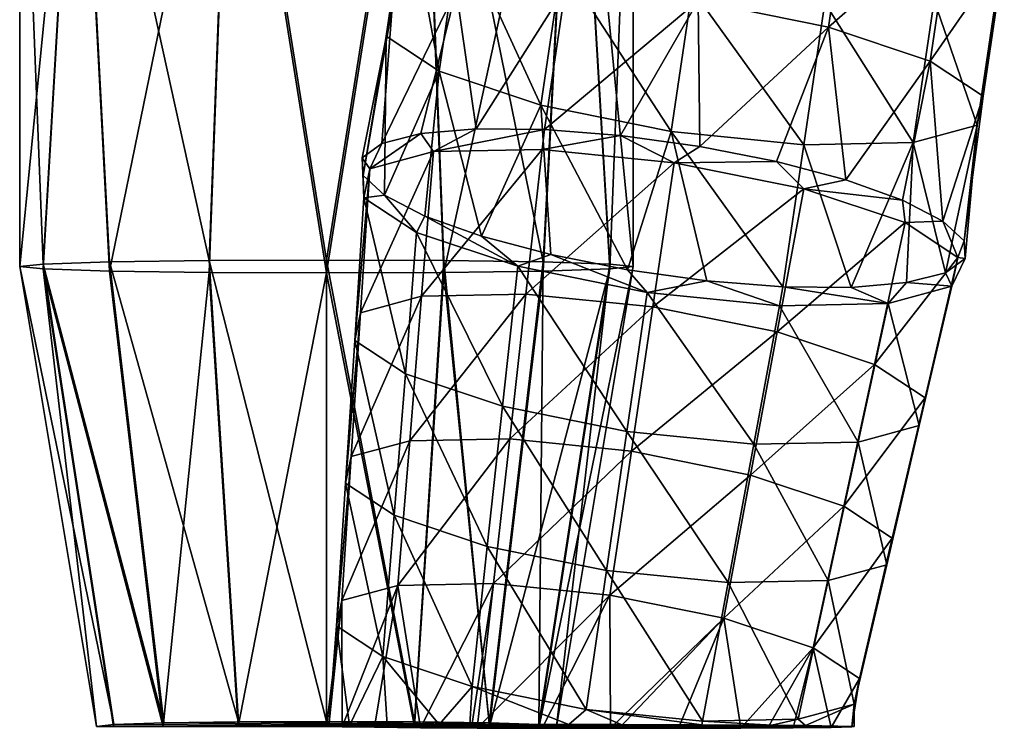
# Model space of a CAD drawing. Header units: millimetres. Extents: x -280 to 280, y 0 to 824.
# Tile 1 of 185: x -255 to -191, y 0 to 46. Entities that reach past the tile are written whole.
import ezdxf

# ---------------------------------------------------------------- set-up
doc = ezdxf.new("R2010")
doc.units = ezdxf.units.MM
doc.header["$LTSCALE"] = 101.851852
for name, color, linetype in [('1', 7, 'CONTINUOUS'), ('17', 7, 'CONTINUOUS'), ('18', 7, 'CONTINUOUS'), ('19', 7, 'CONTINUOUS'), ('2', 7, 'CONTINUOUS'), ('20', 7, 'CONTINUOUS'), ('21', 7, 'CONTINUOUS'), ('22', 7, 'CONTINUOUS'), ('23', 7, 'CONTINUOUS'), ('25', 7, 'CONTINUOUS'), ('3', 7, 'CONTINUOUS')]:
    doc.layers.add(name, color=color, linetype=linetype)

msp = doc.modelspace()

# ---------------------------------------------------------------- linework, layer by layer
at = {"layer": '1', "linetype": 'Continuous'}
for points in [[(-248.858, 0.12, 5.738), (-250, 0), (-220, 0), (-248.858, 0.12, 5.738)], [(-245.607, 0.221, 10.604), (-248.858, 0.12, 5.738), (-220, 0), (-245.607, 0.221, 10.604)], [(-240.741, 0.289, 13.855), (-245.607, 0.221, 10.604), (-220, 0), (-240.741, 0.289, 13.855)], [(-235, 0.312, 14.997), (-240.741, 0.289, 13.855), (-220, 0), (-235, 0.312, 14.997)], [(-229.26, 0.289, 13.855), (-235, 0.312, 14.997), (-220, 0), (-229.26, 0.289, 13.855)], [(-224.393, 0.221, 10.604), (-229.26, 0.289, 13.855), (-220, 0), (-224.393, 0.221, 10.604)], [(-221.142, 0.12, 5.739), (-224.393, 0.221, 10.604), (-220, 0), (-221.142, 0.12, 5.739)]]:
    msp.add_3dface(points, dxfattribs=at)
at = {"layer": '17', "linetype": 'Continuous'}
for points in [[(-245.607, 0.221, 10.604), (-249.143, 30.288, 13.514), (-253.478, 30.153, 7.027), (-245.607, 0.221, 10.604)], [(-240.741, 0.289, 13.855), (-242.654, 30.378, 17.849), (-249.143, 30.288, 13.514), (-240.741, 0.289, 13.855)], [(-245.607, 0.221, 10.604), (-240.741, 0.289, 13.855), (-249.143, 30.288, 13.514), (-245.607, 0.221, 10.604)], [(-235, 0.312, 14.997), (-235, 30.41, 19.371), (-242.654, 30.378, 17.849), (-235, 0.312, 14.997)], [(-240.741, 0.289, 13.855), (-235, 0.312, 14.997), (-242.654, 30.378, 17.849), (-240.741, 0.289, 13.855)], [(-235, 0.312, 14.997), (-229.26, 0.289, 13.855), (-235, 30.41, 19.371), (-235, 0.312, 14.997)], [(-229.26, 0.289, 13.855), (-227.347, 30.378, 17.849), (-235, 30.41, 19.371), (-229.26, 0.289, 13.855)], [(-229.26, 0.289, 13.855), (-224.393, 0.221, 10.604), (-227.347, 30.378, 17.849), (-229.26, 0.289, 13.855)], [(-224.393, 0.221, 10.604), (-220.858, 30.288, 13.514), (-227.347, 30.378, 17.849), (-224.393, 0.221, 10.604)], [(-224.393, 0.221, 10.604), (-221.142, 0.12, 5.739), (-220.858, 30.288, 13.514), (-224.393, 0.221, 10.604)], [(-221.142, 0.12, 5.739), (-216.522, 30.153, 7.027), (-220.858, 30.288, 13.514), (-221.142, 0.12, 5.739)], [(-255, 29.993, -0.625), (-248.858, 0.12, 5.738), (-253.478, 30.153, 7.027), (-255, 29.993, -0.625)], [(-250, 0), (-248.858, 0.12, 5.738), (-255, 29.993, -0.625), (-250, 0)], [(-248.858, 0.12, 5.738), (-245.607, 0.221, 10.604), (-253.478, 30.153, 7.027), (-248.858, 0.12, 5.738)], [(-221.142, 0.12, 5.739), (-220, 0), (-216.522, 30.153, 7.027), (-221.142, 0.12, 5.739)], [(-220, 0), (-215, 29.993, -0.625), (-216.522, 30.153, 7.027), (-220, 0)]]:
    msp.add_3dface(points, dxfattribs=at)
at = {"layer": '18', "linetype": 'Continuous'}
for points in [[(-250, 0), (-255, 29.993, -0.625), (-253.478, 29.834, -8.277), (-250, 0)], [(-250, 0), (-253.478, 29.834, -8.277), (-248.878, 0, -5.745), (-250, 0)], [(-253.478, 29.834, -8.277), (-249.142, 29.699, -14.764), (-245.633, 0, -10.635), (-253.478, 29.834, -8.277)], [(-248.878, 0, -5.745), (-253.478, 29.834, -8.277), (-245.633, 0, -10.635), (-248.878, 0, -5.745)], [(-249.142, 29.699, -14.764), (-242.653, 29.609, -19.099), (-245.633, 0, -10.635), (-249.142, 29.699, -14.764)], [(-245.633, 0, -10.635), (-242.653, 29.609, -19.099), (-240.758, 0, -13.906), (-245.633, 0, -10.635)], [(-242.653, 29.609, -19.099), (-235, 29.577, -20.621), (-240.758, 0, -13.906), (-242.653, 29.609, -19.099)], [(-240.758, 0, -13.906), (-235, 29.577, -20.621), (-235, 0, -15.056), (-240.758, 0, -13.906)], [(-235, 29.577, -20.621), (-227.346, 29.609, -19.098), (-229.243, 0, -13.907), (-235, 29.577, -20.621)], [(-235, 0, -15.056), (-235, 29.577, -20.621), (-229.243, 0, -13.907), (-235, 0, -15.056)], [(-229.243, 0, -13.907), (-227.346, 29.609, -19.098), (-224.368, 0, -10.636), (-229.243, 0, -13.907)], [(-227.346, 29.609, -19.098), (-220.857, 29.699, -14.764), (-224.368, 0, -10.636), (-227.346, 29.609, -19.098)], [(-220.857, 29.699, -14.764), (-216.522, 29.834, -8.276), (-224.368, 0, -10.636), (-220.857, 29.699, -14.764)], [(-224.368, 0, -10.636), (-216.522, 29.834, -8.276), (-221.122, 0, -5.745), (-224.368, 0, -10.636)], [(-215, 29.993, -0.625), (-220, 0), (-221.122, 0, -5.745), (-215, 29.993, -0.625)], [(-216.522, 29.834, -8.276), (-215, 29.993, -0.625), (-221.122, 0, -5.745), (-216.522, 29.834, -8.276)]]:
    msp.add_3dface(points, dxfattribs=at)
at = {"layer": '19', "linetype": 'Continuous'}
for points in [[(-220, 0), (-250, 0), (-221.122, 0, -5.745), (-220, 0)], [(-250, 0), (-248.878, 0, -5.745), (-245.633, 0, -10.635), (-250, 0)], [(-250, 0), (-245.633, 0, -10.635), (-240.758, 0, -13.906), (-250, 0)], [(-250, 0), (-240.758, 0, -13.906), (-235, 0, -15.056), (-250, 0)], [(-250, 0), (-235, 0, -15.056), (-229.243, 0, -13.907), (-250, 0)], [(-250, 0), (-229.243, 0, -13.907), (-224.368, 0, -10.636), (-250, 0)], [(-250, 0), (-224.368, 0, -10.636), (-221.122, 0, -5.745), (-250, 0)]]:
    msp.add_3dface(points, dxfattribs=at)
at = {"layer": '2', "linetype": 'Continuous'}
for points in [[(-251.18, 68.705, -13.19), (-255, 29.993, -0.625), (-255, 68.95, -1.436), (-251.18, 68.705, -13.19)], [(-215, 68.95, -1.436), (-216.522, 29.834, -8.276), (-218.82, 68.705, -13.19), (-215, 68.95, -1.436)], [(-215, 29.993, -0.625), (-216.522, 29.834, -8.276), (-215, 68.95, -1.436), (-215, 29.993, -0.625)], [(-253.478, 29.834, -8.277), (-255, 29.993, -0.625), (-251.18, 68.705, -13.19), (-253.478, 29.834, -8.277)], [(-249.142, 29.699, -14.764), (-253.478, 29.834, -8.277), (-251.18, 68.705, -13.19), (-249.142, 29.699, -14.764)], [(-241.18, 68.554, -20.453), (-249.142, 29.699, -14.764), (-251.18, 68.705, -13.19), (-241.18, 68.554, -20.453)], [(-242.653, 29.609, -19.099), (-249.142, 29.699, -14.764), (-241.18, 68.554, -20.453), (-242.653, 29.609, -19.099)], [(-235, 29.577, -20.621), (-242.653, 29.609, -19.099), (-241.18, 68.554, -20.453), (-235, 29.577, -20.621)], [(-228.82, 68.554, -20.453), (-235, 29.577, -20.621), (-241.18, 68.554, -20.453), (-228.82, 68.554, -20.453)], [(-227.346, 29.609, -19.098), (-235, 29.577, -20.621), (-228.82, 68.554, -20.453), (-227.346, 29.609, -19.098)], [(-218.82, 68.705, -13.19), (-227.346, 29.609, -19.098), (-228.82, 68.554, -20.453), (-218.82, 68.705, -13.19)], [(-220.857, 29.699, -14.764), (-227.346, 29.609, -19.098), (-218.82, 68.705, -13.19), (-220.857, 29.699, -14.764)], [(-216.522, 29.834, -8.276), (-220.857, 29.699, -14.764), (-218.82, 68.705, -13.19), (-216.522, 29.834, -8.276)]]:
    msp.add_3dface(points, dxfattribs=at)
at = {"layer": '20', "linetype": 'Continuous'}
for points in [[(-230.716, 46.907, -469.917), (-231.11, 45.014, -461.228), (-229.346, 56.173, -467.836), (-230.716, 46.907, -469.917)], [(-229.346, 56.173, -467.836), (-231.11, 45.014, -461.228), (-229.74, 54.28, -459.147), (-229.346, 56.173, -467.836)], [(-231.11, 45.014, -461.228), (-227.647, 42.733, -453.352), (-229.74, 54.28, -459.147), (-231.11, 45.014, -461.228)], [(-229.74, 54.28, -459.147), (-227.647, 42.733, -453.352), (-226.277, 51.999, -451.271), (-229.74, 54.28, -459.147)], [(-227.647, 42.733, -453.352), (-221.012, 40.516, -447.849), (-226.277, 51.999, -451.271), (-227.647, 42.733, -453.352)], [(-226.277, 51.999, -451.271), (-221.012, 40.516, -447.849), (-219.642, 49.782, -445.768), (-226.277, 51.999, -451.271)], [(-221.012, 40.516, -447.849), (-212.52, 38.802, -445.808), (-219.642, 49.782, -445.768), (-221.012, 40.516, -447.849)], [(-219.642, 49.782, -445.768), (-212.52, 38.802, -445.808), (-211.15, 48.068, -443.727), (-219.642, 49.782, -445.768)], [(-219.415, 48.181, -483.027), (-225.23, 38.967, -482.369), (-226.542, 48.037, -477.696), (-219.415, 48.181, -483.027)], [(-220.784, 38.925, -485.106), (-225.23, 38.967, -482.369), (-219.415, 48.181, -483.027), (-220.784, 38.925, -485.106)], [(-228.842, 38.658, -478.612), (-231.375, 38.017, -474.091), (-226.542, 48.037, -477.696), (-228.842, 38.658, -478.612)], [(-226.542, 48.037, -477.696), (-231.375, 38.017, -474.091), (-230.716, 46.907, -469.917), (-226.542, 48.037, -477.696)], [(-225.23, 38.967, -482.369), (-228.842, 38.658, -478.612), (-226.542, 48.037, -477.696), (-225.23, 38.967, -482.369)], [(-212.52, 38.802, -445.808), (-203.852, 37.931, -447.633), (-211.15, 48.068, -443.727), (-212.52, 38.802, -445.808)], [(-203.852, 37.931, -447.633), (-202.482, 47.196, -445.552), (-211.15, 48.068, -443.727), (-203.852, 37.931, -447.633)], [(-232.656, 37.089, -469.116), (-232.598, 35.937, -464.024), (-230.716, 46.907, -469.917), (-232.656, 37.089, -469.116)], [(-231.375, 38.017, -474.091), (-232.656, 37.089, -469.116), (-230.716, 46.907, -469.917), (-231.375, 38.017, -474.091)], [(-230.716, 46.907, -469.917), (-232.598, 35.937, -464.024), (-231.11, 45.014, -461.228), (-230.716, 46.907, -469.917)], [(-232.598, 35.937, -464.024), (-231.204, 34.639, -459.163), (-231.11, 45.014, -461.228), (-232.598, 35.937, -464.024)], [(-231.11, 45.014, -461.228), (-231.204, 34.639, -459.163), (-227.647, 42.733, -453.352), (-231.11, 45.014, -461.228)], [(-231.204, 34.639, -459.163), (-228.57, 33.284, -454.863), (-227.647, 42.733, -453.352), (-231.204, 34.639, -459.163)], [(-228.57, 33.284, -454.863), (-224.874, 31.964, -451.419), (-227.647, 42.733, -453.352), (-228.57, 33.284, -454.863)], [(-227.647, 42.733, -453.352), (-224.874, 31.964, -451.419), (-221.012, 40.516, -447.849), (-227.647, 42.733, -453.352)], [(-224.874, 31.964, -451.419), (-220.37, 30.769, -449.064), (-221.012, 40.516, -447.849), (-224.874, 31.964, -451.419)], [(-220.37, 30.769, -449.064), (-215.364, 29.78, -447.96), (-221.012, 40.516, -447.849), (-220.37, 30.769, -449.064)], [(-221.012, 40.516, -447.849), (-215.364, 29.78, -447.96), (-212.52, 38.802, -445.808), (-221.012, 40.516, -447.849)], [(-215.364, 29.78, -447.96), (-210.197, 29.066, -448.181), (-212.52, 38.802, -445.808), (-215.364, 29.78, -447.96)], [(-210.197, 29.066, -448.181), (-205.221, 28.674, -449.712), (-212.52, 38.802, -445.808), (-210.197, 29.066, -448.181)], [(-212.52, 38.802, -445.808), (-205.221, 28.674, -449.712), (-203.852, 37.931, -447.633), (-212.52, 38.802, -445.808)]]:
    msp.add_3dface(points, dxfattribs=at)
at = {"layer": '21', "linetype": 'Continuous'}
for points in [[(-202.255, 45.595, -482.811), (-210.747, 47.309, -484.852), (-200.885, 54.861, -480.73), (-202.255, 45.595, -482.811)], [(-194.25, 52.644, -475.227), (-202.255, 45.595, -482.811), (-200.885, 54.861, -480.73), (-194.25, 52.644, -475.227)], [(-195.62, 43.378, -477.308), (-202.255, 45.595, -482.811), (-194.25, 52.644, -475.227), (-195.62, 43.378, -477.308)], [(-190.787, 50.363, -467.351), (-195.62, 43.378, -477.308), (-194.25, 52.644, -475.227), (-190.787, 50.363, -467.351)], [(-192.157, 41.097, -469.432), (-195.62, 43.378, -477.308), (-190.787, 50.363, -467.351), (-192.157, 41.097, -469.432)], [(-191.181, 48.47, -458.663), (-192.157, 41.097, -469.432), (-190.787, 50.363, -467.351), (-191.181, 48.47, -458.663)], [(-220.784, 38.925, -485.106), (-219.415, 48.181, -483.027), (-210.747, 47.309, -484.852), (-220.784, 38.925, -485.106)], [(-195.355, 47.34, -450.883), (-192.552, 39.204, -460.744), (-191.181, 48.47, -458.663), (-195.355, 47.34, -450.883)], [(-192.552, 39.204, -460.744), (-192.157, 41.097, -469.432), (-191.181, 48.47, -458.663), (-192.552, 39.204, -460.744)], [(-215.808, 38.533, -486.637), (-220.784, 38.925, -485.106), (-210.747, 47.309, -484.852), (-215.808, 38.533, -486.637)], [(-210.641, 37.818, -486.858), (-215.808, 38.533, -486.637), (-210.747, 47.309, -484.852), (-210.641, 37.818, -486.858)], [(-202.255, 45.595, -482.811), (-210.641, 37.818, -486.858), (-210.747, 47.309, -484.852), (-202.255, 45.595, -482.811)], [(-202.482, 47.196, -445.552), (-203.852, 37.931, -447.633), (-196.725, 38.074, -452.964), (-202.482, 47.196, -445.552)], [(-202.482, 47.196, -445.552), (-196.725, 38.074, -452.964), (-195.355, 47.34, -450.883), (-202.482, 47.196, -445.552)], [(-196.725, 38.074, -452.964), (-192.552, 39.204, -460.744), (-195.355, 47.34, -450.883), (-196.725, 38.074, -452.964)], [(-205.634, 36.83, -485.754), (-210.641, 37.818, -486.858), (-202.255, 45.595, -482.811), (-205.634, 36.83, -485.754)], [(-201.13, 35.635, -483.399), (-205.634, 36.83, -485.754), (-202.255, 45.595, -482.811), (-201.13, 35.635, -483.399)], [(-195.62, 43.378, -477.308), (-201.13, 35.635, -483.399), (-202.255, 45.595, -482.811), (-195.62, 43.378, -477.308)], [(-197.435, 34.315, -479.955), (-201.13, 35.635, -483.399), (-195.62, 43.378, -477.308), (-197.435, 34.315, -479.955)], [(-194.801, 32.96, -475.655), (-197.435, 34.315, -479.955), (-195.62, 43.378, -477.308), (-194.801, 32.96, -475.655)], [(-192.157, 41.097, -469.432), (-194.801, 32.96, -475.655), (-195.62, 43.378, -477.308), (-192.157, 41.097, -469.432)], [(-193.407, 31.662, -470.794), (-194.801, 32.96, -475.655), (-192.157, 41.097, -469.432), (-193.407, 31.662, -470.794)], [(-192.552, 39.204, -460.744), (-193.407, 31.662, -470.794), (-192.157, 41.097, -469.432), (-192.552, 39.204, -460.744)], [(-196.725, 38.074, -452.964), (-194.63, 29.582, -460.726), (-192.552, 39.204, -460.744), (-196.725, 38.074, -452.964)], [(-194.63, 29.582, -460.726), (-193.349, 30.51, -465.702), (-192.552, 39.204, -460.744), (-194.63, 29.582, -460.726)], [(-193.349, 30.51, -465.702), (-193.407, 31.662, -470.794), (-192.552, 39.204, -460.744), (-193.349, 30.51, -465.702)], [(-203.852, 37.931, -447.633), (-205.221, 28.674, -449.712), (-200.775, 28.632, -452.449), (-203.852, 37.931, -447.633)], [(-203.852, 37.931, -447.633), (-200.775, 28.632, -452.449), (-196.725, 38.074, -452.964), (-203.852, 37.931, -447.633)], [(-200.775, 28.632, -452.449), (-197.163, 28.941, -456.206), (-196.725, 38.074, -452.964), (-200.775, 28.632, -452.449)], [(-197.163, 28.941, -456.206), (-194.63, 29.582, -460.726), (-196.725, 38.074, -452.964), (-197.163, 28.941, -456.206)]]:
    msp.add_3dface(points, dxfattribs=at)
at = {"layer": '22', "linetype": 'Continuous'}
for points in [[(-220.784, 38.925, -485.106), (-215.808, 38.533, -486.637), (-220.929, 37.631, -485.294), (-220.784, 38.925, -485.106)], [(-220.929, 37.631, -485.294), (-215.808, 38.533, -486.637), (-212.308, 36.764, -487.11), (-220.929, 37.631, -485.294)], [(-215.808, 38.533, -486.637), (-210.641, 37.818, -486.858), (-212.308, 36.764, -487.11), (-215.808, 38.533, -486.637)], [(-221.986, 28.194, -486.667), (-220.929, 37.631, -485.294), (-212.308, 36.764, -487.11), (-221.986, 28.194, -486.667)], [(-210.641, 37.818, -486.858), (-205.634, 36.83, -485.754), (-212.308, 36.764, -487.11), (-210.641, 37.818, -486.858)], [(-213.708, 27.362, -488.41), (-221.986, 28.194, -486.667), (-212.308, 36.764, -487.11), (-213.708, 27.362, -488.41)], [(-203.862, 35.06, -485.079), (-213.708, 27.362, -488.41), (-212.308, 36.764, -487.11), (-203.862, 35.06, -485.079)], [(-205.634, 36.83, -485.754), (-203.862, 35.06, -485.079), (-212.308, 36.764, -487.11), (-205.634, 36.83, -485.754)], [(-205.634, 36.83, -485.754), (-201.13, 35.635, -483.399), (-203.862, 35.06, -485.079), (-205.634, 36.83, -485.754)], [(-201.13, 35.635, -483.399), (-197.435, 34.315, -479.955), (-203.862, 35.06, -485.079), (-201.13, 35.635, -483.399)], [(-205.599, 25.725, -486.461), (-213.708, 27.362, -488.41), (-203.862, 35.06, -485.079), (-205.599, 25.725, -486.461)], [(-197.263, 32.855, -479.606), (-205.599, 25.725, -486.461), (-203.862, 35.06, -485.079), (-197.263, 32.855, -479.606)], [(-197.435, 34.315, -479.955), (-197.263, 32.855, -479.606), (-203.862, 35.06, -485.079), (-197.435, 34.315, -479.955)], [(-197.435, 34.315, -479.955), (-194.801, 32.96, -475.655), (-197.263, 32.855, -479.606), (-197.435, 34.315, -479.955)], [(-199.263, 23.608, -481.205), (-205.599, 25.725, -486.461), (-197.263, 32.855, -479.606), (-199.263, 23.608, -481.205)], [(-193.819, 30.586, -471.773), (-199.263, 23.608, -481.205), (-197.263, 32.855, -479.606), (-193.819, 30.586, -471.773)], [(-194.801, 32.96, -475.655), (-193.819, 30.586, -471.773), (-197.263, 32.855, -479.606), (-194.801, 32.96, -475.655)], [(-194.801, 32.96, -475.655), (-193.407, 31.662, -470.794), (-193.819, 30.586, -471.773), (-194.801, 32.96, -475.655)], [(-193.407, 31.662, -470.794), (-193.349, 30.51, -465.702), (-193.819, 30.586, -471.773), (-193.407, 31.662, -470.794)], [(-195.955, 21.43, -473.684), (-199.263, 23.608, -481.205), (-193.819, 30.586, -471.773), (-195.955, 21.43, -473.684)], [(-194.211, 28.703, -463.132), (-195.955, 21.43, -473.684), (-193.819, 30.586, -471.773), (-194.211, 28.703, -463.132)], [(-193.349, 30.51, -465.702), (-194.63, 29.582, -460.726), (-194.211, 28.703, -463.132), (-193.349, 30.51, -465.702)], [(-193.349, 30.51, -465.702), (-194.211, 28.703, -463.132), (-193.819, 30.586, -471.773), (-193.349, 30.51, -465.702)], [(-194.63, 29.582, -460.726), (-197.163, 28.941, -456.206), (-194.211, 28.703, -463.132), (-194.63, 29.582, -460.726)], [(-197.163, 28.941, -456.206), (-200.775, 28.632, -452.449), (-198.362, 27.579, -455.394), (-197.163, 28.941, -456.206)], [(-197.163, 28.941, -456.206), (-198.362, 27.579, -455.394), (-194.211, 28.703, -463.132), (-197.163, 28.941, -456.206)], [(-205.221, 28.674, -449.712), (-205.45, 27.437, -450.092), (-198.362, 27.579, -455.394), (-205.221, 28.674, -449.712)], [(-200.775, 28.632, -452.449), (-205.221, 28.674, -449.712), (-198.362, 27.579, -455.394), (-200.775, 28.632, -452.449)], [(-198.362, 27.579, -455.394), (-196.332, 19.622, -465.387), (-194.211, 28.703, -463.132), (-198.362, 27.579, -455.394)], [(-196.332, 19.622, -465.387), (-195.955, 21.43, -473.684), (-194.211, 28.703, -463.132), (-196.332, 19.622, -465.387)], [(-223.043, 18.757, -488.04), (-221.986, 28.194, -486.667), (-213.708, 27.362, -488.41), (-223.043, 18.757, -488.04)], [(-215.109, 17.96, -489.711), (-223.043, 18.757, -488.04), (-213.708, 27.362, -488.41), (-215.109, 17.96, -489.711)], [(-205.599, 25.725, -486.461), (-215.109, 17.96, -489.711), (-213.708, 27.362, -488.41), (-205.599, 25.725, -486.461)], [(-205.45, 27.437, -450.092), (-207.124, 18.406, -452.867), (-200.318, 18.543, -457.958), (-205.45, 27.437, -450.092)], [(-205.45, 27.437, -450.092), (-200.318, 18.543, -457.958), (-198.362, 27.579, -455.394), (-205.45, 27.437, -450.092)], [(-200.318, 18.543, -457.958), (-196.332, 19.622, -465.387), (-198.362, 27.579, -455.394), (-200.318, 18.543, -457.958)], [(-207.335, 16.391, -487.842), (-215.109, 17.96, -489.711), (-205.599, 25.725, -486.461), (-207.335, 16.391, -487.842)], [(-199.263, 23.608, -481.205), (-207.335, 16.391, -487.842), (-205.599, 25.725, -486.461), (-199.263, 23.608, -481.205)], [(-201.262, 14.361, -482.805), (-207.335, 16.391, -487.842), (-199.263, 23.608, -481.205), (-201.262, 14.361, -482.805)], [(-195.955, 21.43, -473.684), (-201.262, 14.361, -482.805), (-199.263, 23.608, -481.205), (-195.955, 21.43, -473.684)], [(-198.092, 12.273, -475.595), (-201.262, 14.361, -482.805), (-195.955, 21.43, -473.684), (-198.092, 12.273, -475.595)], [(-196.332, 19.622, -465.387), (-198.092, 12.273, -475.595), (-195.955, 21.43, -473.684), (-196.332, 19.622, -465.387)], [(-200.318, 18.543, -457.958), (-198.453, 10.541, -467.643), (-196.332, 19.622, -465.387), (-200.318, 18.543, -457.958)], [(-198.453, 10.541, -467.643), (-198.092, 12.273, -475.595), (-196.332, 19.622, -465.387), (-198.453, 10.541, -467.643)], [(-224.1, 9.32, -489.412), (-223.043, 18.757, -488.04), (-215.109, 17.96, -489.711), (-224.1, 9.32, -489.412)], [(-207.124, 18.406, -452.867), (-208.797, 9.375, -455.642), (-202.274, 9.506, -460.521), (-207.124, 18.406, -452.867)], [(-207.124, 18.406, -452.867), (-202.274, 9.506, -460.521), (-200.318, 18.543, -457.958), (-207.124, 18.406, -452.867)], [(-202.274, 9.506, -460.521), (-198.453, 10.541, -467.643), (-200.318, 18.543, -457.958), (-202.274, 9.506, -460.521)], [(-216.509, 8.557, -491.011), (-224.1, 9.32, -489.412), (-215.109, 17.96, -489.711), (-216.509, 8.557, -491.011)], [(-207.335, 16.391, -487.842), (-216.509, 8.557, -491.011), (-215.109, 17.96, -489.711), (-207.335, 16.391, -487.842)], [(-209.072, 7.056, -489.224), (-216.509, 8.557, -491.011), (-207.335, 16.391, -487.842), (-209.072, 7.056, -489.224)], [(-201.262, 14.361, -482.805), (-209.072, 7.056, -489.224), (-207.335, 16.391, -487.842), (-201.262, 14.361, -482.805)], [(-203.262, 5.114, -484.404), (-209.072, 7.056, -489.224), (-201.262, 14.361, -482.805), (-203.262, 5.114, -484.404)], [(-198.092, 12.273, -475.595), (-203.262, 5.114, -484.404), (-201.262, 14.361, -482.805), (-198.092, 12.273, -475.595)], [(-200.229, 3.117, -477.507), (-203.262, 5.114, -484.404), (-198.092, 12.273, -475.595), (-200.229, 3.117, -477.507)], [(-198.453, 10.541, -467.643), (-200.229, 3.117, -477.507), (-198.092, 12.273, -475.595), (-198.453, 10.541, -467.643)], [(-202.274, 9.506, -460.521), (-200.575, 1.459, -469.898), (-198.453, 10.541, -467.643), (-202.274, 9.506, -460.521)], [(-200.575, 1.459, -469.898), (-200.229, 3.117, -477.507), (-198.453, 10.541, -467.643), (-200.575, 1.459, -469.898)], [(-225.156, -0.107, -490.784), (-224.1, 9.32, -489.412), (-216.509, 8.557, -491.011), (-225.156, -0.107, -490.784)], [(-208.797, 9.375, -455.642), (-210.471, 0.344, -458.417), (-204.23, 0.47, -463.085), (-208.797, 9.375, -455.642)], [(-208.797, 9.375, -455.642), (-204.23, 0.47, -463.085), (-202.274, 9.506, -460.521), (-208.797, 9.375, -455.642)], [(-204.23, 0.47, -463.085), (-200.575, 1.459, -469.898), (-202.274, 9.506, -460.521), (-204.23, 0.47, -463.085)], [(-225.156, -0.107, -490.784), (-216.509, 8.557, -491.011), (-220.932, -0.12, -492.024), (-225.156, -0.107, -490.784)], [(-220.932, -0.12, -492.024), (-216.509, 8.557, -491.011), (-216.463, -0.125, -492.116), (-220.932, -0.12, -492.024)], [(-216.509, 8.557, -491.011), (-209.072, 7.056, -489.224), (-216.463, -0.125, -492.116), (-216.509, 8.557, -491.011)], [(-216.463, -0.125, -492.116), (-209.072, 7.056, -489.224), (-215.911, -0.125, -492.045), (-216.463, -0.125, -492.116)], [(-215.911, -0.125, -492.045), (-209.072, 7.056, -489.224), (-212.035, -0.122, -491.019), (-215.911, -0.125, -492.045)], [(-212.035, -0.122, -491.019), (-209.072, 7.056, -489.224), (-207.959, -0.11, -488.771), (-212.035, -0.122, -491.019)], [(-209.072, 7.056, -489.224), (-203.262, 5.114, -484.404), (-207.959, -0.11, -488.771), (-209.072, 7.056, -489.224)], [(-207.959, -0.11, -488.771), (-203.262, 5.114, -484.404), (-206.217, -0.101, -487.316), (-207.959, -0.11, -488.771)], [(-206.217, -0.101, -487.316), (-203.262, 5.114, -484.404), (-204.548, -0.089, -485.506), (-206.217, -0.101, -487.316)], [(-204.548, -0.089, -485.506), (-203.262, 5.114, -484.404), (-202.073, -0.063, -481.457), (-204.548, -0.089, -485.506)], [(-203.262, 5.114, -484.404), (-200.229, 3.117, -477.507), (-202.073, -0.063, -481.457), (-203.262, 5.114, -484.404)], [(-202.073, -0.063, -481.457), (-200.229, 3.117, -477.507), (-200.724, -0.031, -476.938), (-202.073, -0.063, -481.457)], [(-200.229, 3.117, -477.507), (-200.575, 1.459, -469.898), (-200.724, -0.031, -476.938), (-200.229, 3.117, -477.507)], [(-200.575, 1.459, -469.898), (-204.23, 0.47, -463.085), (-203.743, 0.066, -463.943), (-200.575, 1.459, -469.898)], [(-200.583, 0.002, -472.296), (-200.575, 1.459, -469.898), (-203.743, 0.066, -463.943), (-200.583, 0.002, -472.296)], [(-200.724, -0.031, -476.938), (-200.575, 1.459, -469.898), (-200.583, 0.002, -472.296), (-200.724, -0.031, -476.938)], [(-210.471, 0.344, -458.417), (-210.514, 0.112, -458.488), (-205.95, 0.086, -461.463), (-210.471, 0.344, -458.417)], [(-204.23, 0.47, -463.085), (-210.471, 0.344, -458.417), (-205.95, 0.086, -461.463), (-204.23, 0.47, -463.085)], [(-203.743, 0.066, -463.943), (-204.23, 0.47, -463.085), (-205.95, 0.086, -461.463), (-203.743, 0.066, -463.943)]]:
    msp.add_3dface(points, dxfattribs=at)
at = {"layer": '23', "linetype": 'Continuous'}
for points in [[(-231.375, 38.017, -474.091), (-228.842, 38.658, -478.612), (-232.168, 36.365, -472.255), (-231.375, 38.017, -474.091)], [(-228.842, 38.658, -478.612), (-228.017, 37.489, -479.992), (-232.168, 36.365, -472.255), (-228.842, 38.658, -478.612)], [(-228.842, 38.658, -478.612), (-225.23, 38.967, -482.369), (-228.017, 37.489, -479.992), (-228.842, 38.658, -478.612)], [(-225.23, 38.967, -482.369), (-220.784, 38.925, -485.106), (-228.017, 37.489, -479.992), (-225.23, 38.967, -482.369)], [(-220.784, 38.925, -485.106), (-220.929, 37.631, -485.294), (-228.017, 37.489, -479.992), (-220.784, 38.925, -485.106)], [(-232.656, 37.089, -469.116), (-231.375, 38.017, -474.091), (-232.168, 36.365, -472.255), (-232.656, 37.089, -469.116)], [(-228.792, 28.057, -481.576), (-232.777, 26.978, -474.147), (-228.017, 37.489, -479.992), (-228.792, 28.057, -481.576)], [(-228.017, 37.489, -479.992), (-232.777, 26.978, -474.147), (-232.168, 36.365, -472.255), (-228.017, 37.489, -479.992)], [(-221.986, 28.194, -486.667), (-228.792, 28.057, -481.576), (-220.929, 37.631, -485.294), (-221.986, 28.194, -486.667)], [(-220.929, 37.631, -485.294), (-228.792, 28.057, -481.576), (-228.017, 37.489, -479.992), (-220.929, 37.631, -485.294)], [(-232.598, 35.937, -464.024), (-232.656, 37.089, -469.116), (-232.56, 34.482, -463.614), (-232.598, 35.937, -464.024)], [(-232.656, 37.089, -469.116), (-232.168, 36.365, -472.255), (-232.56, 34.482, -463.614), (-232.656, 37.089, -469.116)], [(-232.777, 26.978, -474.147), (-233.154, 25.17, -465.85), (-232.168, 36.365, -472.255), (-232.777, 26.978, -474.147)], [(-232.168, 36.365, -472.255), (-233.154, 25.17, -465.85), (-232.56, 34.482, -463.614), (-232.168, 36.365, -472.255)], [(-231.204, 34.639, -459.163), (-232.598, 35.937, -464.024), (-232.56, 34.482, -463.614), (-231.204, 34.639, -459.163)], [(-233.154, 25.17, -465.85), (-229.847, 22.992, -458.329), (-232.56, 34.482, -463.614), (-233.154, 25.17, -465.85)], [(-231.204, 34.639, -459.163), (-232.56, 34.482, -463.614), (-229.116, 32.213, -455.781), (-231.204, 34.639, -459.163)], [(-232.56, 34.482, -463.614), (-229.847, 22.992, -458.329), (-229.116, 32.213, -455.781), (-232.56, 34.482, -463.614)], [(-228.57, 33.284, -454.863), (-231.204, 34.639, -459.163), (-229.116, 32.213, -455.781), (-228.57, 33.284, -454.863)], [(-228.57, 33.284, -454.863), (-229.116, 32.213, -455.781), (-222.517, 30.008, -450.307), (-228.57, 33.284, -454.863)], [(-224.874, 31.964, -451.419), (-228.57, 33.284, -454.863), (-222.517, 30.008, -450.307), (-224.874, 31.964, -451.419)], [(-229.847, 22.992, -458.329), (-223.511, 20.875, -453.073), (-229.116, 32.213, -455.781), (-229.847, 22.992, -458.329)], [(-229.116, 32.213, -455.781), (-223.511, 20.875, -453.073), (-222.517, 30.008, -450.307), (-229.116, 32.213, -455.781)], [(-220.37, 30.769, -449.064), (-224.874, 31.964, -451.419), (-222.517, 30.008, -450.307), (-220.37, 30.769, -449.064)], [(-220.37, 30.769, -449.064), (-222.517, 30.008, -450.307), (-214.071, 28.304, -448.277), (-220.37, 30.769, -449.064)], [(-215.364, 29.78, -447.96), (-220.37, 30.769, -449.064), (-214.071, 28.304, -448.277), (-215.364, 29.78, -447.96)], [(-223.511, 20.875, -453.073), (-215.401, 19.238, -451.124), (-222.517, 30.008, -450.307), (-223.511, 20.875, -453.073)], [(-222.517, 30.008, -450.307), (-215.401, 19.238, -451.124), (-214.071, 28.304, -448.277), (-222.517, 30.008, -450.307)], [(-210.197, 29.066, -448.181), (-215.364, 29.78, -447.96), (-214.071, 28.304, -448.277), (-210.197, 29.066, -448.181)], [(-210.197, 29.066, -448.181), (-214.071, 28.304, -448.277), (-205.45, 27.437, -450.092), (-210.197, 29.066, -448.181)], [(-205.221, 28.674, -449.712), (-210.197, 29.066, -448.181), (-205.45, 27.437, -450.092), (-205.221, 28.674, -449.712)], [(-215.401, 19.238, -451.124), (-207.124, 18.406, -452.867), (-214.071, 28.304, -448.277), (-215.401, 19.238, -451.124)], [(-214.071, 28.304, -448.277), (-207.124, 18.406, -452.867), (-205.45, 27.437, -450.092), (-214.071, 28.304, -448.277)], [(-229.566, 18.626, -483.16), (-233.387, 17.592, -476.039), (-228.792, 28.057, -481.576), (-229.566, 18.626, -483.16)], [(-228.792, 28.057, -481.576), (-233.387, 17.592, -476.039), (-232.777, 26.978, -474.147), (-228.792, 28.057, -481.576)], [(-223.043, 18.757, -488.04), (-229.566, 18.626, -483.16), (-221.986, 28.194, -486.667), (-223.043, 18.757, -488.04)], [(-221.986, 28.194, -486.667), (-229.566, 18.626, -483.16), (-228.792, 28.057, -481.576), (-221.986, 28.194, -486.667)], [(-233.387, 17.592, -476.039), (-233.748, 15.859, -468.086), (-232.777, 26.978, -474.147), (-233.387, 17.592, -476.039)], [(-232.777, 26.978, -474.147), (-233.748, 15.859, -468.086), (-233.154, 25.17, -465.85), (-232.777, 26.978, -474.147)], [(-233.748, 15.859, -468.086), (-230.578, 13.771, -460.877), (-233.154, 25.17, -465.85), (-233.748, 15.859, -468.086)], [(-233.154, 25.17, -465.85), (-230.578, 13.771, -460.877), (-229.847, 22.992, -458.329), (-233.154, 25.17, -465.85)], [(-230.578, 13.771, -460.877), (-224.505, 11.742, -455.84), (-229.847, 22.992, -458.329), (-230.578, 13.771, -460.877)], [(-229.847, 22.992, -458.329), (-224.505, 11.742, -455.84), (-223.511, 20.875, -453.073), (-229.847, 22.992, -458.329)], [(-224.505, 11.742, -455.84), (-216.731, 10.173, -453.971), (-223.511, 20.875, -453.073), (-224.505, 11.742, -455.84)], [(-223.511, 20.875, -453.073), (-216.731, 10.173, -453.971), (-215.401, 19.238, -451.124), (-223.511, 20.875, -453.073)], [(-230.341, 9.195, -484.744), (-233.996, 8.205, -477.931), (-229.566, 18.626, -483.16), (-230.341, 9.195, -484.744)], [(-229.566, 18.626, -483.16), (-233.996, 8.205, -477.931), (-233.387, 17.592, -476.039), (-229.566, 18.626, -483.16)], [(-224.1, 9.32, -489.412), (-230.341, 9.195, -484.744), (-223.043, 18.757, -488.04), (-224.1, 9.32, -489.412)], [(-223.043, 18.757, -488.04), (-230.341, 9.195, -484.744), (-229.566, 18.626, -483.16), (-223.043, 18.757, -488.04)], [(-216.731, 10.173, -453.971), (-208.797, 9.375, -455.642), (-215.401, 19.238, -451.124), (-216.731, 10.173, -453.971)], [(-215.401, 19.238, -451.124), (-208.797, 9.375, -455.642), (-207.124, 18.406, -452.867), (-215.401, 19.238, -451.124)], [(-233.996, 8.205, -477.931), (-234.342, 6.547, -470.323), (-233.387, 17.592, -476.039), (-233.996, 8.205, -477.931)], [(-233.387, 17.592, -476.039), (-234.342, 6.547, -470.323), (-233.748, 15.859, -468.086), (-233.387, 17.592, -476.039)], [(-234.342, 6.547, -470.323), (-231.309, 4.55, -463.426), (-233.748, 15.859, -468.086), (-234.342, 6.547, -470.323)], [(-233.748, 15.859, -468.086), (-231.309, 4.55, -463.426), (-230.578, 13.771, -460.877), (-233.748, 15.859, -468.086)], [(-231.309, 4.55, -463.426), (-225.499, 2.608, -458.606), (-230.578, 13.771, -460.877), (-231.309, 4.55, -463.426)], [(-230.578, 13.771, -460.877), (-225.499, 2.608, -458.606), (-224.505, 11.742, -455.84), (-230.578, 13.771, -460.877)], [(-225.499, 2.608, -458.606), (-218.062, 1.107, -456.818), (-224.505, 11.742, -455.84), (-225.499, 2.608, -458.606)], [(-224.505, 11.742, -455.84), (-218.062, 1.107, -456.818), (-216.731, 10.173, -453.971), (-224.505, 11.742, -455.84)], [(-218.062, 1.107, -456.818), (-210.471, 0.344, -458.417), (-216.731, 10.173, -453.971), (-218.062, 1.107, -456.818)], [(-216.731, 10.173, -453.971), (-210.471, 0.344, -458.417), (-208.797, 9.375, -455.642), (-216.731, 10.173, -453.971)], [(-233.996, 8.205, -477.931), (-230.341, 9.195, -484.744), (-233.962, -0.03, -481.396), (-233.996, 8.205, -477.931)], [(-233.962, -0.03, -481.396), (-230.341, 9.195, -484.744), (-231.869, -0.061, -485.313), (-233.962, -0.03, -481.396)], [(-231.869, -0.061, -485.313), (-230.341, 9.195, -484.744), (-228.869, -0.087, -488.502), (-231.869, -0.061, -485.313)], [(-230.341, 9.195, -484.744), (-224.1, 9.32, -489.412), (-228.869, -0.087, -488.502), (-230.341, 9.195, -484.744)], [(-228.869, -0.087, -488.502), (-224.1, 9.32, -489.412), (-225.538, -0.105, -490.608), (-228.869, -0.087, -488.502)], [(-224.1, 9.32, -489.412), (-225.156, -0.107, -490.784), (-225.538, -0.105, -490.608), (-224.1, 9.32, -489.412)], [(-234.84, 0.036, -472.36), (-233.996, 8.205, -477.931), (-234.988, 0.003, -476.982), (-234.84, 0.036, -472.36)], [(-234.988, 0.003, -476.982), (-233.996, 8.205, -477.931), (-233.962, -0.03, -481.396), (-234.988, 0.003, -476.982)], [(-234.342, 6.547, -470.323), (-233.996, 8.205, -477.931), (-234.84, 0.036, -472.36), (-234.342, 6.547, -470.323)], [(-233.495, 0.067, -467.86), (-234.342, 6.547, -470.323), (-234.84, 0.036, -472.36), (-233.495, 0.067, -467.86)], [(-231.309, 4.55, -463.426), (-234.342, 6.547, -470.323), (-233.495, 0.067, -467.86), (-231.309, 4.55, -463.426)], [(-231.033, 0.094, -463.827), (-231.309, 4.55, -463.426), (-233.495, 0.067, -467.86), (-231.033, 0.094, -463.827)], [(-225.499, 2.608, -458.606), (-231.309, 4.55, -463.426), (-227.641, 0.114, -460.57), (-225.499, 2.608, -458.606)], [(-227.641, 0.114, -460.57), (-231.309, 4.55, -463.426), (-231.033, 0.094, -463.827), (-227.641, 0.114, -460.57)], [(-225.634, 0.121, -459.284), (-225.499, 2.608, -458.606), (-227.641, 0.114, -460.57), (-225.634, 0.121, -459.284)], [(-219.181, 0.13, -457.21), (-225.499, 2.608, -458.606), (-225.634, 0.121, -459.284), (-219.181, 0.13, -457.21)], [(-218.062, 1.107, -456.818), (-225.499, 2.608, -458.606), (-219.181, 0.13, -457.21), (-218.062, 1.107, -456.818)], [(-215.781, 0.127, -457.157), (-218.062, 1.107, -456.818), (-219.181, 0.13, -457.21), (-215.781, 0.127, -457.157)], [(-210.471, 0.344, -458.417), (-218.062, 1.107, -456.818), (-210.514, 0.112, -458.488), (-210.471, 0.344, -458.417)], [(-210.514, 0.112, -458.488), (-218.062, 1.107, -456.818), (-215.781, 0.127, -457.157), (-210.514, 0.112, -458.488)]]:
    msp.add_3dface(points, dxfattribs=at)
at = {"layer": '25', "linetype": 'Continuous'}
for points in [[(-234.84, 0.036, -472.36), (-234.988, 0.003, -476.982), (-225.496, 0.006, -475.139), (-234.84, 0.036, -472.36)], [(-234.988, 0.003, -476.982), (-233.962, -0.03, -481.396), (-225.496, 0.006, -475.139), (-234.988, 0.003, -476.982)], [(-233.495, 0.067, -467.86), (-234.84, 0.036, -472.36), (-225.488, 0.062, -467.425), (-233.495, 0.067, -467.86)], [(-234.84, 0.036, -472.36), (-225.496, 0.006, -475.139), (-225.488, 0.062, -467.425), (-234.84, 0.036, -472.36)], [(-233.962, -0.03, -481.396), (-225.504, -0.049, -482.852), (-225.496, 0.006, -475.139), (-233.962, -0.03, -481.396)], [(-231.033, 0.094, -463.827), (-233.495, 0.067, -467.86), (-225.488, 0.062, -467.425), (-231.033, 0.094, -463.827)], [(-225.634, 0.121, -459.284), (-227.641, 0.114, -460.57), (-231.033, 0.094, -463.827), (-225.634, 0.121, -459.284)], [(-225.634, 0.121, -459.284), (-231.033, 0.094, -463.827), (-225.488, 0.062, -467.425), (-225.634, 0.121, -459.284)], [(-215.781, 0.127, -457.157), (-219.181, 0.13, -457.21), (-225.634, 0.121, -459.284), (-215.781, 0.127, -457.157)], [(-215.781, 0.127, -457.157), (-225.634, 0.121, -459.284), (-215.892, 0.061, -466.268), (-215.781, 0.127, -457.157)], [(-215.892, 0.061, -466.268), (-225.634, 0.121, -459.284), (-225.488, 0.062, -467.425), (-215.892, 0.061, -466.268)], [(-225.504, -0.049, -482.852), (-215.901, -0.001, -474.839), (-225.496, 0.006, -475.139), (-225.504, -0.049, -482.852)], [(-225.496, 0.006, -475.139), (-215.901, -0.001, -474.839), (-225.488, 0.062, -467.425), (-225.496, 0.006, -475.139)], [(-215.901, -0.001, -474.839), (-215.892, 0.061, -466.268), (-225.488, 0.062, -467.425), (-215.901, -0.001, -474.839)], [(-215.901, -0.001, -474.839), (-206.302, 0.022, -470.326), (-215.892, 0.061, -466.268), (-215.901, -0.001, -474.839)], [(-206.31, -0.039, -478.763), (-206.302, 0.022, -470.326), (-215.901, -0.001, -474.839), (-206.31, -0.039, -478.763)], [(-210.514, 0.112, -458.488), (-215.781, 0.127, -457.157), (-215.892, 0.061, -466.268), (-210.514, 0.112, -458.488)], [(-205.95, 0.086, -461.463), (-210.514, 0.112, -458.488), (-215.892, 0.061, -466.268), (-205.95, 0.086, -461.463)], [(-206.302, 0.022, -470.326), (-205.95, 0.086, -461.463), (-215.892, 0.061, -466.268), (-206.302, 0.022, -470.326)], [(-200.583, 0.002, -472.296), (-206.302, 0.022, -470.326), (-206.31, -0.039, -478.763), (-200.583, 0.002, -472.296)], [(-200.724, -0.031, -476.938), (-200.583, 0.002, -472.296), (-206.31, -0.039, -478.763), (-200.724, -0.031, -476.938)], [(-203.743, 0.066, -463.943), (-205.95, 0.086, -461.463), (-206.302, 0.022, -470.326), (-203.743, 0.066, -463.943)], [(-200.583, 0.002, -472.296), (-203.743, 0.066, -463.943), (-206.302, 0.022, -470.326), (-200.583, 0.002, -472.296)], [(-233.962, -0.03, -481.396), (-231.869, -0.061, -485.313), (-225.504, -0.049, -482.852), (-233.962, -0.03, -481.396)], [(-231.869, -0.061, -485.313), (-228.869, -0.087, -488.502), (-225.504, -0.049, -482.852), (-231.869, -0.061, -485.313)], [(-228.869, -0.087, -488.502), (-225.538, -0.105, -490.608), (-225.504, -0.049, -482.852), (-228.869, -0.087, -488.502)], [(-225.538, -0.105, -490.608), (-215.909, -0.063, -483.41), (-225.504, -0.049, -482.852), (-225.538, -0.105, -490.608)], [(-225.538, -0.105, -490.608), (-225.156, -0.107, -490.784), (-215.909, -0.063, -483.41), (-225.538, -0.105, -490.608)], [(-215.909, -0.063, -483.41), (-215.901, -0.001, -474.839), (-225.504, -0.049, -482.852), (-215.909, -0.063, -483.41)], [(-225.156, -0.107, -490.784), (-215.911, -0.125, -492.045), (-215.909, -0.063, -483.41), (-225.156, -0.107, -490.784)], [(-225.156, -0.107, -490.784), (-220.932, -0.12, -492.024), (-215.911, -0.125, -492.045), (-225.156, -0.107, -490.784)], [(-220.932, -0.12, -492.024), (-216.463, -0.125, -492.116), (-215.911, -0.125, -492.045), (-220.932, -0.12, -492.024)], [(-215.911, -0.125, -492.045), (-206.217, -0.101, -487.316), (-215.909, -0.063, -483.41), (-215.911, -0.125, -492.045)], [(-215.911, -0.125, -492.045), (-207.959, -0.11, -488.771), (-206.217, -0.101, -487.316), (-215.911, -0.125, -492.045)], [(-215.911, -0.125, -492.045), (-212.035, -0.122, -491.019), (-207.959, -0.11, -488.771), (-215.911, -0.125, -492.045)], [(-215.909, -0.063, -483.41), (-206.31, -0.039, -478.763), (-215.901, -0.001, -474.839), (-215.909, -0.063, -483.41)], [(-206.217, -0.101, -487.316), (-206.31, -0.039, -478.763), (-215.909, -0.063, -483.41), (-206.217, -0.101, -487.316)], [(-202.073, -0.063, -481.457), (-200.724, -0.031, -476.938), (-206.31, -0.039, -478.763), (-202.073, -0.063, -481.457)], [(-206.217, -0.101, -487.316), (-202.073, -0.063, -481.457), (-206.31, -0.039, -478.763), (-206.217, -0.101, -487.316)], [(-206.217, -0.101, -487.316), (-204.548, -0.089, -485.506), (-202.073, -0.063, -481.457), (-206.217, -0.101, -487.316)]]:
    msp.add_3dface(points, dxfattribs=at)
at = {"layer": '3', "linetype": 'Continuous'}
for points in [[(-255, 68.95, -1.436), (-253.478, 30.153, 7.027), (-251.18, 69.195, 10.317), (-255, 68.95, -1.436)], [(-255, 68.95, -1.436), (-255, 29.993, -0.625), (-253.478, 30.153, 7.027), (-255, 68.95, -1.436)], [(-253.478, 30.153, 7.027), (-249.143, 30.288, 13.514), (-251.18, 69.195, 10.317), (-253.478, 30.153, 7.027)], [(-251.18, 69.195, 10.317), (-242.654, 30.378, 17.849), (-241.18, 69.346, 17.581), (-251.18, 69.195, 10.317)], [(-249.143, 30.288, 13.514), (-242.654, 30.378, 17.849), (-251.18, 69.195, 10.317), (-249.143, 30.288, 13.514)], [(-242.654, 30.378, 17.849), (-235, 30.41, 19.371), (-241.18, 69.346, 17.581), (-242.654, 30.378, 17.849)], [(-241.18, 69.346, 17.581), (-235, 30.41, 19.371), (-228.82, 69.346, 17.581), (-241.18, 69.346, 17.581)], [(-235, 30.41, 19.371), (-227.347, 30.378, 17.849), (-228.82, 69.346, 17.581), (-235, 30.41, 19.371)], [(-227.347, 30.378, 17.849), (-220.858, 30.288, 13.514), (-228.82, 69.346, 17.581), (-227.347, 30.378, 17.849)], [(-228.82, 69.346, 17.581), (-220.858, 30.288, 13.514), (-218.82, 69.195, 10.317), (-228.82, 69.346, 17.581)], [(-220.858, 30.288, 13.514), (-216.522, 30.153, 7.027), (-218.82, 69.195, 10.317), (-220.858, 30.288, 13.514)], [(-215, 29.993, -0.625), (-215, 68.95, -1.436), (-218.82, 69.195, 10.317), (-215, 29.993, -0.625)], [(-216.522, 30.153, 7.027), (-215, 29.993, -0.625), (-218.82, 69.195, 10.317), (-216.522, 30.153, 7.027)]]:
    msp.add_3dface(points, dxfattribs=at)

doc.saveas('drawing.dxf')
